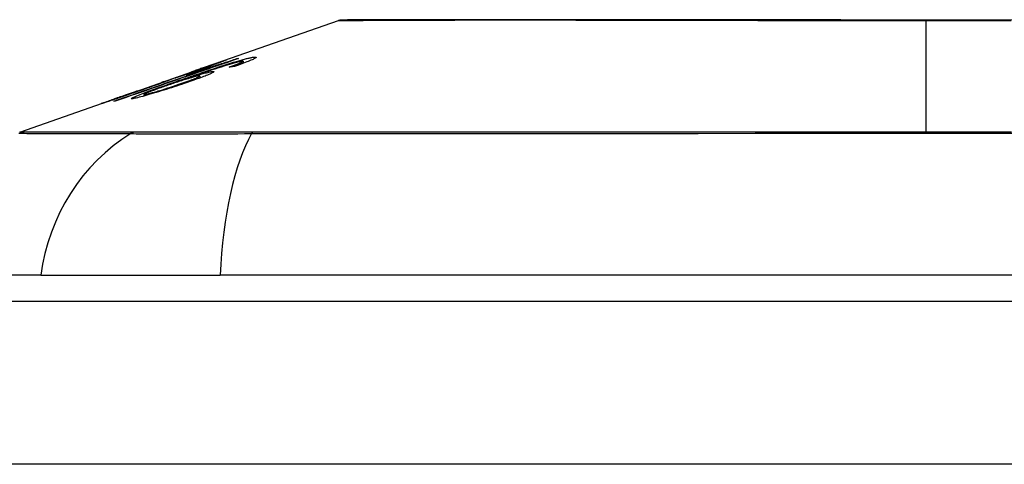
# Model space of a CAD drawing. Header units: inches. Extents: x 15 to 513, y 46 to 241.
# Tile 226 of 256: x 95.785 to 96.383, y 240.817 to 241.087. Entities that reach past the tile are written whole.
import ezdxf

# ---------------------------------------------------------------- set-up
doc = ezdxf.new("R2010")
doc.units = ezdxf.units.IN
doc.header["$MEASUREMENT"] = 0
doc.layers.add('Visible Edges(ANSI)', color=7, linetype='Continuous', lineweight=25)
doc.layers.add('Visible Tangent Edges(ANSI)', color=7, linetype='Continuous', lineweight=25)

msp = doc.modelspace()

# ---------------------------------------------------------------- linework, layer by layer
at = {"layer": 'Visible Edges(ANSI)'}
for p, q in [((95.90062, 241.05898), (95.97882, 241.08635)), ((95.9038, 241.05999), (95.9038, 241.05971)), ((95.91717, 241.06318), (95.91717, 241.06291)), ((95.91919, 241.06058), (95.91919, 241.05969)), ((95.92097, 241.06158), (95.92097, 241.06033)), ((95.85532, 241.04313), (95.89043, 241.05542)), ((95.8863, 241.05319), (95.8951, 241.05627)), ((95.89085, 241.05556), (95.89085, 241.05555)), ((95.8951, 241.05627), (95.8951, 241.05585)), ((95.90023, 241.05743), (95.90023, 241.05706)), ((95.87138, 241.0487), (95.87948, 241.05152)), ((95.87273, 241.04911), (95.87273, 241.04883)), ((95.87943, 241.0515), (95.87943, 241.05127)), ((95.88772, 241.05143), (95.88772, 241.05107)), ((95.89466, 241.05261), (95.89466, 241.0514)), ((95.85489, 241.04298), (95.85489, 241.04297)), ((95.78528, 241.01862), (95.84712, 241.04026)), ((95.84245, 241.03854), (95.84245, 241.03831)), ((95.86069, 241.04139), (95.86069, 241.04047)), ((95.79815, 240.93171), (95.72539, 240.93171)), ((95.79815, 240.93171), (95.90694, 240.93171)), ((96.76432, 240.93171), (95.90694, 240.93171)), ((69.53313, 240.91596), (123.13813, 240.91596))]:
    msp.add_line(p, q, dxfattribs=at)
at = {"layer": 'Visible Edges(ANSI)', "flags": 128}
for points in [[(96.38814, 241.08664), (96.37082, 241.08663), (96.35345, 241.08663), (96.33607, 241.08663), (96.31869, 241.08663), (96.30129, 241.08663), (96.28392, 241.08664), (96.26666, 241.08665), (96.24957, 241.08666), (96.2327, 241.08667), (96.21613, 241.08669), (96.19989, 241.0867), (96.18398, 241.08672), (96.16838, 241.08673), (96.15314, 241.08675), (96.13832, 241.08677), (96.12399, 241.08678), (96.11018, 241.0868), (96.09696, 241.08681), (96.08436, 241.08682), (96.07238, 241.08681), (96.06103, 241.0868), (96.05035, 241.08678), (96.04035, 241.08677), (96.03103, 241.08675), (96.02242, 241.08673), (96.01456, 241.08672), (96.00746, 241.0867), (96.00117, 241.08669), (95.9957, 241.08667), (95.99107, 241.08666), (95.98727, 241.08665), (95.98429, 241.08664), (95.98215, 241.08663), (95.98086, 241.08663), (95.98043, 241.08663)], [(95.91813, 241.06325), (95.91506, 241.06218), (95.91197, 241.06112), (95.90888, 241.06005), (95.90579, 241.05898), (95.90269, 241.05791), (95.89959, 241.05684), (95.89648, 241.05576), (95.89337, 241.05469), (95.89026, 241.05361), (95.88714, 241.05253), (95.88403, 241.05145), (95.88092, 241.05038), (95.8778, 241.0493), (95.87469, 241.04822), (95.87159, 241.04715), (95.86848, 241.04607), (95.86538, 241.045), (95.86228, 241.04392), (95.85919, 241.04285), (95.85611, 241.04178), (95.85303, 241.04072), (95.84996, 241.03965), (95.8469, 241.03859), (95.84384, 241.03753)], [(95.88179, 241.04984), (95.88321, 241.05033), (95.88463, 241.05082), (95.88605, 241.05132), (95.88748, 241.05181), (95.8889, 241.0523), (95.89033, 241.05279), (95.89175, 241.05328), (95.89317, 241.05377), (95.89458, 241.05425), (95.89599, 241.05473), (95.89739, 241.0552), (95.89877, 241.05567), (95.90015, 241.05613), (95.90151, 241.05659), (95.90286, 241.05704), (95.90419, 241.05748), (95.90551, 241.05791), (95.90681, 241.05833), (95.9081, 241.05875), (95.90939, 241.05917), (95.91067, 241.05958), (95.91193, 241.05998), (95.91318, 241.06037), (95.9144, 241.06074)], [(95.91594, 241.06063), (95.91402, 241.06007), (95.91195, 241.05946), (95.90978, 241.05879), (95.90756, 241.05809), (95.90548, 241.05743), (95.90367, 241.05684), (95.90221, 241.05636), (95.90117, 241.05601), (95.90035, 241.05574), (95.89951, 241.05545), (95.89866, 241.05517), (95.89781, 241.05488), (95.89696, 241.05459), (95.8961, 241.0543), (95.89524, 241.05401), (95.89438, 241.05372), (95.89352, 241.05343), (95.89267, 241.05313), (95.89182, 241.05284), (95.89098, 241.05255), (95.89015, 241.05227), (95.88933, 241.05198), (95.88852, 241.0517), (95.88772, 241.05143)], [(95.90379, 241.05999), (95.90367, 241.05996), (95.90345, 241.0599), (95.90311, 241.05979), (95.90265, 241.05964), (95.90207, 241.05944), (95.90142, 241.05922), (95.90076, 241.059), (95.90016, 241.05879), (95.89962, 241.05861), (95.89906, 241.05841), (95.89848, 241.05821), (95.89787, 241.058), (95.89724, 241.05778), (95.8966, 241.05756), (95.89594, 241.05733), (95.89527, 241.0571), (95.89458, 241.05686), (95.89389, 241.05661), (95.89319, 241.05637), (95.89248, 241.05612), (95.89176, 241.05587), (95.89105, 241.05562), (95.89033, 241.05537), (95.88962, 241.05512)], [(95.89085, 241.05556), (95.89257, 241.05616), (95.89428, 241.05676), (95.89596, 241.05735), (95.89761, 241.05793), (95.89922, 241.05849), (95.90077, 241.05904), (95.90221, 241.05954), (95.90345, 241.05997), (95.90453, 241.06035), (95.90546, 241.06067), (95.90624, 241.06095), (95.90696, 241.06119), (95.90761, 241.06142), (95.90822, 241.06163), (95.90878, 241.06182), (95.90928, 241.06199), (95.90973, 241.06214), (95.91011, 241.06227), (95.91044, 241.06237), (95.91072, 241.06246), (95.91094, 241.06253), (95.91112, 241.06258), (95.91124, 241.06261), (95.91132, 241.06262)], [(95.89265, 241.05593), (95.89342, 241.0562), (95.89419, 241.05646), (95.89494, 241.05673), (95.89569, 241.05699), (95.89643, 241.05726), (95.89714, 241.05751), (95.89783, 241.05775), (95.89849, 241.05799), (95.89913, 241.05822), (95.89975, 241.05844), (95.90033, 241.05866), (95.90088, 241.05886), (95.9014, 241.05905), (95.90186, 241.05922), (95.90228, 241.05937), (95.90265, 241.05951), (95.90296, 241.05963), (95.90323, 241.05974), (95.90344, 241.05982), (95.9036, 241.05989), (95.90372, 241.05994), (95.90378, 241.05997), (95.9038, 241.05999), (95.90379, 241.05999)], [(95.91132, 241.06262), (95.91134, 241.06262), (95.91127, 241.06257), (95.9111, 241.06249), (95.91082, 241.06237), (95.91043, 241.06221), (95.90994, 241.06201), (95.90935, 241.06178), (95.90866, 241.06152), (95.90788, 241.06122), (95.90701, 241.06089), (95.90604, 241.06053), (95.90498, 241.06014), (95.9039, 241.05974), (95.90282, 241.05935), (95.90176, 241.05897), (95.90076, 241.05861), (95.89981, 241.05827), (95.89887, 241.05793), (95.89791, 241.05759), (95.89694, 241.05725), (95.89596, 241.0569), (95.89496, 241.05655), (95.89395, 241.0562), (95.89292, 241.05584)], [(95.8951, 241.05627), (95.89613, 241.05658), (95.89716, 241.05689), (95.89818, 241.05721), (95.8992, 241.05752), (95.90021, 241.05783), (95.90121, 241.05814), (95.9022, 241.05845), (95.90318, 241.05875), (95.90414, 241.05905), (95.90507, 241.05934), (95.90599, 241.05962), (95.90688, 241.0599), (95.90774, 241.06017), (95.90857, 241.06043), (95.90938, 241.06069), (95.91019, 241.06094), (95.91102, 241.0612), (95.91186, 241.06147), (95.91272, 241.06174), (95.91359, 241.06202), (95.91447, 241.06231), (95.91536, 241.06259), (95.91626, 241.06288), (95.91717, 241.06318)], [(95.91252, 241.05806), (95.91283, 241.05817), (95.91314, 241.05828), (95.91345, 241.05839), (95.91377, 241.0585), (95.91408, 241.05862), (95.91439, 241.05873), (95.9147, 241.05884), (95.91501, 241.05896), (95.91531, 241.05907), (95.91561, 241.05918), (95.91591, 241.05929), (95.9162, 241.0594), (95.91649, 241.05951), (95.91677, 241.05961), (95.91704, 241.05972), (95.91731, 241.05982), (95.91757, 241.05992), (95.91783, 241.06002), (95.91808, 241.06012), (95.91832, 241.06021), (95.91855, 241.06031), (95.91878, 241.0604), (95.91899, 241.06049), (95.91919, 241.06058)], [(95.9144, 241.06074), (95.9152, 241.06099), (95.91599, 241.06123), (95.91677, 241.06146), (95.91753, 241.06168), (95.91828, 241.0619), (95.919, 241.06211), (95.91972, 241.06231), (95.9204, 241.06251), (95.92107, 241.06269), (95.9217, 241.06286), (95.92232, 241.06302), (95.92291, 241.06317), (95.92347, 241.06331), (95.92401, 241.06344), (95.92452, 241.06356), (95.925, 241.06367), (95.92545, 241.06377), (95.92587, 241.06385), (95.92627, 241.06393), (95.92664, 241.06399), (95.92698, 241.06405), (95.92729, 241.06409), (95.92758, 241.06412), (95.92784, 241.06415)], [(95.92784, 241.06415), (95.92819, 241.06417), (95.92847, 241.06417), (95.92868, 241.06415), (95.92883, 241.0641), (95.92889, 241.06402), (95.92888, 241.06392), (95.92877, 241.06379), (95.92858, 241.06364), (95.92831, 241.06345), (95.92794, 241.06325), (95.92749, 241.06301), (95.92696, 241.06276), (95.92635, 241.06248), (95.92566, 241.06218), (95.92491, 241.06186), (95.92409, 241.06153), (95.9232, 241.06118), (95.92225, 241.06082), (95.92126, 241.06044), (95.92023, 241.06006), (95.91916, 241.05967), (95.91805, 241.05928), (95.91691, 241.05887), (95.91575, 241.05847)], [(95.92043, 241.06165), (95.92033, 241.06164), (95.92023, 241.06163), (95.92011, 241.06161), (95.91999, 241.0616), (95.91986, 241.06158), (95.91972, 241.06155), (95.91957, 241.06152), (95.91942, 241.06149), (95.91926, 241.06146), (95.91909, 241.06143), (95.91891, 241.06139), (95.91872, 241.06134), (95.91853, 241.0613), (95.91832, 241.06125), (95.91812, 241.0612), (95.9179, 241.06115), (95.91768, 241.06109), (95.91745, 241.06103), (95.91722, 241.06097), (95.91697, 241.06091), (95.91673, 241.06084), (95.91647, 241.06077), (95.91621, 241.0607), (95.91594, 241.06063)], [(95.91717, 241.06318), (95.91721, 241.06318), (95.91725, 241.06319), (95.91729, 241.06319), (95.91733, 241.06319), (95.91737, 241.0632), (95.91741, 241.0632), (95.91745, 241.0632), (95.91749, 241.06321), (95.91753, 241.06321), (95.91757, 241.06321), (95.91761, 241.06321), (95.91765, 241.06322), (95.91769, 241.06322), (95.91773, 241.06322), (95.91777, 241.06322), (95.91781, 241.06323), (95.91785, 241.06323), (95.91789, 241.06323), (95.91793, 241.06323), (95.91797, 241.06324), (95.91801, 241.06324), (95.91805, 241.06324), (95.91809, 241.06324), (95.91813, 241.06325)], [(95.91919, 241.06058), (95.9194, 241.06067), (95.9196, 241.06076), (95.91979, 241.06085), (95.91997, 241.06093), (95.92013, 241.06101), (95.92028, 241.06109), (95.92042, 241.06116), (95.92054, 241.06122), (95.92065, 241.06129), (95.92074, 241.06135), (95.92081, 241.0614), (95.92088, 241.06145), (95.92092, 241.06149), (95.92095, 241.06153), (95.92097, 241.06157), (95.92097, 241.06159), (95.92095, 241.06162), (95.92092, 241.06164), (95.92087, 241.06165), (95.92081, 241.06166), (95.92074, 241.06167), (95.92065, 241.06167), (95.92055, 241.06166), (95.92043, 241.06165)], [(95.84235, 241.03732), (95.84474, 241.03815), (95.84714, 241.03898), (95.84954, 241.03982), (95.85195, 241.04065), (95.85436, 241.04149), (95.85677, 241.04233), (95.85918, 241.04317), (95.86159, 241.04401), (95.86401, 241.04485), (95.86643, 241.04569), (95.86884, 241.04653), (95.87126, 241.04737), (95.87368, 241.04821), (95.8761, 241.04905), (95.87852, 241.04989), (95.88094, 241.05073), (95.88335, 241.05157), (95.88577, 241.05241), (95.88819, 241.05325), (95.8906, 241.05409), (95.89301, 241.05493), (95.89542, 241.05576), (95.89782, 241.0566), (95.90023, 241.05743)], [(95.89292, 241.05584), (95.89223, 241.0556), (95.89154, 241.05536), (95.89086, 241.05512), (95.89017, 241.05489), (95.88949, 241.05465), (95.88881, 241.05442), (95.88814, 241.05419), (95.88747, 241.05396), (95.88681, 241.05374), (95.88616, 241.05352), (95.88551, 241.05329), (95.88483, 241.05306), (95.88413, 241.05283), (95.88342, 241.05259), (95.8827, 241.05235), (95.88198, 241.05211), (95.88126, 241.05187), (95.88057, 241.05164), (95.87993, 241.05143), (95.87932, 241.05123), (95.87875, 241.05105), (95.87821, 241.05087), (95.87772, 241.05071), (95.87725, 241.05056)], [(95.87943, 241.0515), (95.87993, 241.05164), (95.8811, 241.05201), (95.88282, 241.05257), (95.88422, 241.05303), (95.88475, 241.05321), (95.8851, 241.05333), (95.88546, 241.05345), (95.88583, 241.05358), (95.88621, 241.05371), (95.8866, 241.05384), (95.887, 241.05397), (95.88741, 241.05411), (95.88783, 241.05426), (95.88825, 241.0544), (95.88868, 241.05455), (95.88911, 241.0547), (95.88955, 241.05485), (95.88999, 241.055), (95.89043, 241.05516), (95.89087, 241.05531), (95.89132, 241.05546), (95.89176, 241.05562), (95.89221, 241.05577), (95.89265, 241.05593)], [(95.90236, 241.05539), (95.90286, 241.05543), (95.90316, 241.05539), (95.90325, 241.05528), (95.90311, 241.05509), (95.90274, 241.05484), (95.90218, 241.05452), (95.90149, 241.05419), (95.90075, 241.05385), (95.90003, 241.05353), (95.89934, 241.05323), (95.8986, 241.05293), (95.8978, 241.05261), (95.89696, 241.05228), (95.89606, 241.05193), (95.89511, 241.05157), (95.89411, 241.0512), (95.89308, 241.05083), (95.89202, 241.05044), (95.89093, 241.05005), (95.88981, 241.04966), (95.88867, 241.04926), (95.8875, 241.04886), (95.88632, 241.04846), (95.88512, 241.04805)], [(95.90023, 241.05743), (95.8997, 241.05727), (95.89918, 241.05711), (95.89867, 241.05695), (95.89816, 241.05679), (95.89765, 241.05664), (95.89715, 241.05648), (95.89666, 241.05633), (95.89617, 241.05618), (95.89569, 241.05604), (95.89522, 241.05589), (95.89476, 241.05575), (95.8943, 241.05561), (95.89385, 241.05547), (95.89341, 241.05534), (95.89291, 241.05519), (95.89233, 241.05501), (95.89166, 241.05481), (95.89094, 241.05459), (95.89018, 241.05436), (95.88939, 241.05412), (95.8886, 241.05388), (95.8878, 241.05364), (95.88703, 241.05341), (95.8863, 241.05319)], [(95.88772, 241.05143), (95.88837, 241.05163), (95.88901, 241.05183), (95.88965, 241.05203), (95.89028, 241.05223), (95.8909, 241.05242), (95.89152, 241.05261), (95.89213, 241.05279), (95.89272, 241.05297), (95.89331, 241.05314), (95.89393, 241.05332), (95.89457, 241.05351), (95.89524, 241.0537), (95.89592, 241.0539), (95.89663, 241.05409), (95.89734, 241.05428), (95.89806, 241.05447), (95.89877, 241.05466), (95.89944, 241.05482), (95.90006, 241.05496), (95.90063, 241.05509), (95.90115, 241.0552), (95.90161, 241.05528), (95.90201, 241.05535), (95.90236, 241.05539)], [(95.88962, 241.05512), (95.88967, 241.05514), (95.88973, 241.05516), (95.88978, 241.05518), (95.88983, 241.0552), (95.88988, 241.05522), (95.88993, 241.05524), (95.88998, 241.05526), (95.89003, 241.05528), (95.89008, 241.05529), (95.89013, 241.05531), (95.89019, 241.05533), (95.89024, 241.05535), (95.89029, 241.05537), (95.89034, 241.05539), (95.89039, 241.0554), (95.89044, 241.05542), (95.89049, 241.05544), (95.89054, 241.05546), (95.8906, 241.05547), (95.89065, 241.05549), (95.8907, 241.05551), (95.89075, 241.05553), (95.8908, 241.05554), (95.89085, 241.05556)], [(95.91575, 241.05847), (95.91562, 241.05845), (95.91548, 241.05844), (95.91535, 241.05842), (95.91521, 241.0584), (95.91508, 241.05839), (95.91494, 241.05837), (95.91481, 241.05835), (95.91467, 241.05834), (95.91454, 241.05832), (95.9144, 241.0583), (95.91427, 241.05829), (95.91413, 241.05827), (95.914, 241.05825), (95.91387, 241.05823), (95.91373, 241.05822), (95.9136, 241.0582), (95.91346, 241.05818), (95.91333, 241.05816), (95.91319, 241.05815), (95.91306, 241.05813), (95.91292, 241.05811), (95.91279, 241.05809), (95.91265, 241.05807), (95.91252, 241.05806)], [(95.85403, 241.03888), (95.85296, 241.03885), (95.85363, 241.03939), (95.856, 241.04046), (95.85846, 241.04144), (95.85949, 241.04184), (95.86044, 241.0422), (95.86144, 241.04258), (95.86248, 241.04296), (95.86355, 241.04336), (95.86465, 241.04376), (95.86577, 241.04417), (95.86691, 241.04458), (95.86807, 241.04499), (95.86925, 241.04542), (95.87047, 241.04585), (95.87169, 241.04629), (95.87294, 241.04673), (95.8742, 241.04717), (95.87546, 241.04762), (95.87673, 241.04807), (95.878, 241.04851), (95.87927, 241.04896), (95.88054, 241.0494), (95.88179, 241.04984)], [(95.88512, 241.04805), (95.88361, 241.04754), (95.88209, 241.04704), (95.88056, 241.04653), (95.87902, 241.04603), (95.87746, 241.04553), (95.8759, 241.04503), (95.87431, 241.04453), (95.87273, 241.04403), (95.87115, 241.04354), (95.86959, 241.04306), (95.86806, 241.0426), (95.86658, 241.04216), (95.86515, 241.04173), (95.86377, 241.04133), (95.86245, 241.04096), (95.86118, 241.0406), (95.85997, 241.04027), (95.85884, 241.03997), (95.85778, 241.0397), (95.8568, 241.03945), (95.85594, 241.03925), (95.8552, 241.03909), (95.85456, 241.03897), (95.85403, 241.03888)], [(95.85883, 241.04407), (95.85967, 241.04436), (95.8605, 241.04465), (95.86132, 241.04494), (95.86214, 241.04523), (95.86294, 241.04551), (95.86373, 241.04579), (95.86451, 241.04607), (95.86527, 241.04634), (95.866, 241.0466), (95.86671, 241.04685), (95.86738, 241.04709), (95.86803, 241.04733), (95.86865, 241.04755), (95.86926, 241.04777), (95.86987, 241.048), (95.87048, 241.04822), (95.87105, 241.04844), (95.87156, 241.04863), (95.87197, 241.04878), (95.8723, 241.04891), (95.87253, 241.04901), (95.87267, 241.04907), (95.87273, 241.0491), (95.87271, 241.04911)], [(95.87725, 241.05056), (95.87709, 241.0505), (95.87691, 241.05042), (95.8767, 241.05034), (95.87646, 241.05024), (95.87619, 241.05013), (95.87589, 241.05002), (95.87556, 241.04989), (95.87519, 241.04975), (95.87479, 241.0496), (95.87437, 241.04944), (95.87391, 241.04927), (95.87343, 241.04909), (95.87291, 241.0489), (95.87234, 241.04869), (95.87162, 241.04842), (95.87073, 241.0481), (95.86967, 241.04772), (95.86842, 241.04727), (95.86701, 241.04677), (95.86555, 241.04625), (95.86406, 241.04573), (95.86254, 241.04519), (95.86101, 241.04465), (95.85946, 241.04411)], [(95.86122, 241.04136), (95.86146, 241.0414), (95.86173, 241.04145), (95.86204, 241.04152), (95.8624, 241.0416), (95.8628, 241.04169), (95.86324, 241.0418), (95.86372, 241.04193), (95.86423, 241.04206), (95.86478, 241.04221), (95.86536, 241.04237), (95.86596, 241.04254), (95.86658, 241.04272), (95.86723, 241.04291), (95.86789, 241.0431), (95.86858, 241.0433), (95.86945, 241.04357), (95.87057, 241.04391), (95.87193, 241.04433), (95.87353, 241.04483), (95.87523, 241.04538), (95.87694, 241.04593), (95.87863, 241.04649), (95.88031, 241.04705), (95.88196, 241.04761)], [(95.87271, 241.04911), (95.87269, 241.04911), (95.87267, 241.0491), (95.87265, 241.04909), (95.87262, 241.04909), (95.87259, 241.04908), (95.87255, 241.04907), (95.87251, 241.04905), (95.87246, 241.04904), (95.87241, 241.04903), (95.87236, 241.04901), (95.87231, 241.04899), (95.87225, 241.04898), (95.87219, 241.04896), (95.87212, 241.04894), (95.87206, 241.04892), (95.87199, 241.04889), (95.87192, 241.04887), (95.87184, 241.04885), (95.87177, 241.04882), (95.87169, 241.0488), (95.87162, 241.04877), (95.87154, 241.04875), (95.87146, 241.04872), (95.87138, 241.0487)], [(95.89404, 241.05266), (95.89358, 241.05259), (95.893, 241.05248), (95.89229, 241.05232), (95.89147, 241.05212), (95.89053, 241.05187), (95.88952, 241.05159), (95.88852, 241.0513), (95.88758, 241.05102), (95.88674, 241.05077), (95.88596, 241.05054), (95.88517, 241.05029), (95.88437, 241.05004), (95.88356, 241.04979), (95.88273, 241.04952), (95.88189, 241.04925), (95.88104, 241.04897), (95.88019, 241.04869), (95.87934, 241.04841), (95.8785, 241.04813), (95.87765, 241.04785), (95.87681, 241.04756), (95.87598, 241.04728), (95.87515, 241.04699), (95.87432, 241.04671)], [(95.87948, 241.05152), (95.87947, 241.05152), (95.87947, 241.05152), (95.87947, 241.05152), (95.87946, 241.05152), (95.87946, 241.05152), (95.87945, 241.05151), (95.87945, 241.05151), (95.87945, 241.05151), (95.87944, 241.05151), (95.87944, 241.05151), (95.87944, 241.05151), (95.87944, 241.0515), (95.87943, 241.0515), (95.87943, 241.0515), (95.87943, 241.0515), (95.87943, 241.0515), (95.87943, 241.0515), (95.87943, 241.0515), (95.87943, 241.0515), (95.87943, 241.0515), (95.87943, 241.0515), (95.87943, 241.0515), (95.87943, 241.0515), (95.87943, 241.0515)], [(95.88196, 241.04761), (95.88319, 241.04803), (95.88441, 241.04845), (95.88561, 241.04887), (95.88677, 241.04928), (95.88788, 241.04968), (95.88894, 241.05007), (95.88995, 241.05044), (95.89088, 241.0508), (95.8917, 241.05113), (95.89238, 241.05141), (95.89292, 241.05164), (95.89335, 241.05183), (95.89369, 241.05199), (95.89398, 241.05213), (95.89423, 241.05226), (95.89442, 241.05237), (95.89455, 241.05247), (95.89463, 241.05255), (95.89466, 241.05261), (95.89463, 241.05265), (95.89456, 241.05268), (95.89443, 241.05269), (95.89426, 241.05268), (95.89404, 241.05266)], [(95.83487, 241.03588), (95.83484, 241.03589), (95.83497, 241.03595), (95.83528, 241.03607), (95.83577, 241.03625), (95.83645, 241.0365), (95.83728, 241.0368), (95.83817, 241.03711), (95.83907, 241.03743), (95.8399, 241.03773), (95.84068, 241.038), (95.8415, 241.03829), (95.84235, 241.03859), (95.84324, 241.0389), (95.84417, 241.03923), (95.84514, 241.03957), (95.84615, 241.03992), (95.84718, 241.04028), (95.84823, 241.04065), (95.8493, 241.04102), (95.85039, 241.0414), (95.85149, 241.04179), (95.85261, 241.04218), (95.85375, 241.04258), (95.85489, 241.04298)], [(95.85946, 241.04411), (95.85737, 241.04339), (95.85528, 241.04267), (95.85322, 241.04196), (95.8512, 241.04127), (95.84925, 241.0406), (95.84736, 241.03996), (95.8456, 241.03937), (95.84405, 241.03885), (95.84271, 241.0384), (95.84159, 241.03803), (95.84068, 241.03773), (95.83987, 241.03746), (95.83912, 241.03721), (95.83843, 241.03698), (95.83779, 241.03678), (95.83721, 241.03659), (95.8367, 241.03643), (95.83626, 241.03629), (95.83588, 241.03617), (95.83556, 241.03607), (95.8353, 241.03599), (95.8351, 241.03593), (95.83496, 241.0359), (95.83487, 241.03588)], [(95.85652, 241.04354), (95.8553, 241.04311), (95.85408, 241.04268), (95.85288, 241.04226), (95.8517, 241.04185), (95.85054, 241.04144), (95.84942, 241.04105), (95.84834, 241.04066), (95.8473, 241.0403), (95.84636, 241.03996), (95.84559, 241.03969), (95.84498, 241.03947), (95.8445, 241.0393), (95.84413, 241.03917), (95.8438, 241.03905), (95.84351, 241.03895), (95.84326, 241.03885), (95.84304, 241.03877), (95.84285, 241.0387), (95.8427, 241.03865), (95.84259, 241.0386), (95.84251, 241.03857), (95.84246, 241.03855), (95.84245, 241.03853), (95.84247, 241.03854)], [(95.84247, 241.03854), (95.84256, 241.03856), (95.84274, 241.03861), (95.84301, 241.03869), (95.84337, 241.03881), (95.84382, 241.03895), (95.84435, 241.03912), (95.84497, 241.03933), (95.84566, 241.03956), (95.84637, 241.0398), (95.84709, 241.04004), (95.84781, 241.04028), (95.84854, 241.04053), (95.84929, 241.04078), (95.85006, 241.04104), (95.85087, 241.04132), (95.8517, 241.0416), (95.85255, 241.0419), (95.85343, 241.0422), (95.85431, 241.0425), (95.8552, 241.04281), (95.8561, 241.04312), (95.85701, 241.04343), (95.85792, 241.04375), (95.85883, 241.04407)], [(95.85489, 241.04298), (95.85496, 241.043), (95.85503, 241.04303), (95.85509, 241.04305), (95.85516, 241.04307), (95.85523, 241.0431), (95.8553, 241.04312), (95.85537, 241.04314), (95.85543, 241.04317), (95.8555, 241.04319), (95.85557, 241.04322), (95.85564, 241.04324), (95.8557, 241.04326), (95.85577, 241.04329), (95.85584, 241.04331), (95.85591, 241.04333), (95.85598, 241.04335), (95.85604, 241.04338), (95.85611, 241.0434), (95.85618, 241.04342), (95.85625, 241.04345), (95.85631, 241.04347), (95.85638, 241.04349), (95.85645, 241.04352), (95.85652, 241.04354)], [(95.87432, 241.04671), (95.87346, 241.04641), (95.87261, 241.04611), (95.87178, 241.04582), (95.87097, 241.04553), (95.87017, 241.04524), (95.86939, 241.04496), (95.86863, 241.04469), (95.86788, 241.04441), (95.86715, 241.04414), (95.86643, 241.04388), (95.86573, 241.04361), (95.86505, 241.04335), (95.8644, 241.0431), (95.86378, 241.04286), (95.8632, 241.04263), (95.86267, 241.04241), (95.8622, 241.04221), (95.86179, 241.04203), (95.86145, 241.04187), (95.8611, 241.04169), (95.86081, 241.04151), (95.86069, 241.04138), (95.86083, 241.04133), (95.86122, 241.04136)], [(95.84384, 241.03753), (95.84378, 241.03752), (95.84372, 241.03752), (95.84366, 241.03751), (95.84359, 241.0375), (95.84353, 241.03749), (95.84347, 241.03748), (95.84341, 241.03747), (95.84335, 241.03746), (95.84328, 241.03746), (95.84322, 241.03745), (95.84316, 241.03744), (95.8431, 241.03743), (95.84303, 241.03742), (95.84297, 241.03741), (95.84291, 241.0374), (95.84285, 241.03739), (95.84279, 241.03738), (95.84272, 241.03737), (95.84266, 241.03736), (95.8426, 241.03735), (95.84254, 241.03734), (95.84247, 241.03733), (95.84241, 241.03733), (95.84235, 241.03732)]]:
    msp.add_lwpolyline(points, dxfattribs=at)
at = {"layer": 'Visible Edges(ANSI)'}
msp.add_arc((95.98044, 241.08171), 0.00492, 90.17314, 109.29005, dxfattribs=at)
at = {"layer": 'Visible Tangent Edges(ANSI)'}
for p, q in [((96.33563, 241.08663), (96.33563, 241.08635)), ((96.33563, 241.01862), (96.33563, 241.08635)), ((95.91132, 241.06262), (95.91132, 241.06259)), ((95.9144, 241.06074), (95.9144, 241.06019)), ((95.92784, 241.06415), (95.92784, 241.06319)), ((95.89265, 241.05593), (95.89265, 241.05575)), ((95.90236, 241.05539), (95.90236, 241.05462)), ((95.87943, 241.0515), (95.87943, 241.05127)), ((95.88179, 241.04984), (95.88179, 241.04922)), ((95.88196, 241.04761), (95.88196, 241.04699)), ((95.85883, 241.04407), (95.85883, 241.0439)), ((95.84247, 241.03854), (95.84247, 241.03832)), ((95.86122, 241.04136), (95.86122, 241.04061)), ((95.85507, 241.01865), (95.8549, 241.01865)), ((95.92729, 241.01865), (95.92682, 241.01865)), ((123.13813, 240.81696), (69.53313, 240.81696))]:
    msp.add_line(p, q, dxfattribs=at)
at = {"layer": 'Visible Tangent Edges(ANSI)', "flags": 128}
for points in [[(95.97885, 241.08635), (95.97899, 241.08635), (95.97944, 241.08636), (95.9802, 241.08636), (95.98125, 241.08637), (95.98261, 241.08637), (95.98427, 241.08638), (95.98622, 241.08639), (95.98847, 241.0864), (95.99102, 241.08642), (95.99385, 241.08643), (95.99698, 241.08644), (96.00039, 241.08646), (96.00408, 241.08647), (96.00805, 241.08649), (96.0123, 241.08651), (96.01682, 241.08652), (96.02162, 241.08654), (96.02668, 241.08656), (96.03199, 241.08658), (96.03755, 241.08659), (96.04335, 241.08661), (96.04939, 241.08663), (96.05566, 241.08664), (96.06217, 241.08666)], [(96.06217, 241.08666), (96.06386, 241.08666), (96.06557, 241.08667), (96.0673, 241.08667), (96.06904, 241.08667), (96.07079, 241.08667), (96.07256, 241.08668), (96.07434, 241.08668), (96.07613, 241.08668), (96.07794, 241.08668), (96.07977, 241.08668), (96.0816, 241.08668), (96.08345, 241.08668), (96.08532, 241.08668), (96.0872, 241.08668), (96.08909, 241.08668), (96.091, 241.08668), (96.09292, 241.08668), (96.09486, 241.08668), (96.09681, 241.08667), (96.09877, 241.08667), (96.10075, 241.08667), (96.10273, 241.08667), (96.10474, 241.08666), (96.10675, 241.08666)], [(96.10675, 241.08666), (96.11478, 241.08664), (96.12301, 241.08663), (96.13143, 241.08661), (96.14002, 241.08659), (96.14877, 241.08657), (96.15768, 241.08656), (96.16674, 241.08654), (96.17592, 241.08652), (96.18523, 241.08651), (96.19465, 241.08649), (96.2042, 241.08647), (96.21385, 241.08646), (96.22361, 241.08644), (96.23348, 241.08643), (96.24343, 241.08642), (96.25348, 241.0864), (96.26361, 241.08639), (96.27382, 241.08638), (96.28407, 241.08637), (96.29436, 241.08637), (96.30468, 241.08636), (96.315, 241.08636), (96.32532, 241.08635), (96.33563, 241.08635)], [(96.33563, 241.08635), (96.34596, 241.08635), (96.35631, 241.08636), (96.36665, 241.08636), (96.37697, 241.08637), (96.38726, 241.08637)], [(95.78473, 241.01786), (95.78558, 241.01786), (95.78667, 241.01785), (95.78801, 241.01785), (95.78958, 241.01784), (95.7914, 241.01784), (95.79345, 241.01783), (95.79575, 241.01782), (95.79828, 241.01781), (95.80106, 241.0178), (95.80407, 241.0178), (95.80732, 241.01778), (95.81081, 241.01777), (95.81454, 241.01776), (95.81851, 241.01775), (95.8227, 241.01774), (95.82714, 241.01773), (95.83181, 241.01772), (95.83671, 241.0177), (95.84185, 241.01769), (95.84722, 241.01768), (95.85281, 241.01766)], [(95.8549, 241.01865), (95.84927, 241.01865), (95.84389, 241.01865), (95.83873, 241.01865), (95.83381, 241.01865), (95.82911, 241.01865), (95.82465, 241.01864), (95.82043, 241.01864), (95.81644, 241.01864), (95.81268, 241.01864), (95.80917, 241.01864), (95.80589, 241.01863), (95.80285, 241.01863), (95.80006, 241.01863), (95.7975, 241.01863), (95.79519, 241.01863), (95.79311, 241.01862), (95.79128, 241.01862), (95.78969, 241.01862), (95.78834, 241.01862), (95.78724, 241.01862), (95.78638, 241.01862), (95.78577, 241.01862), (95.78541, 241.01862), (95.78528, 241.01862)], [(95.85281, 241.01766), (95.85434, 241.01765), (95.85604, 241.01764), (95.85788, 241.01763), (95.85988, 241.01762), (95.86203, 241.01762), (95.86433, 241.01761), (95.86677, 241.01761), (95.86935, 241.0176), (95.87206, 241.0176), (95.87491, 241.0176), (95.87788, 241.0176), (95.88098, 241.0176), (95.8842, 241.0176), (95.88753, 241.0176), (95.89097, 241.0176), (95.89452, 241.0176), (95.89817, 241.01761), (95.90191, 241.01761), (95.90574, 241.01762), (95.90966, 241.01762), (95.91365, 241.01763), (95.91772, 241.01764), (95.92185, 241.01765), (95.92604, 241.01766)], [(95.92682, 241.01865), (95.92273, 241.01865), (95.91869, 241.01865), (95.91473, 241.01865), (95.91083, 241.01865), (95.90702, 241.01865), (95.90328, 241.01865), (95.89963, 241.01865), (95.89607, 241.01865), (95.89261, 241.01865), (95.88925, 241.01865), (95.88599, 241.01865), (95.88285, 241.01865), (95.87982, 241.01865), (95.87691, 241.01865), (95.87412, 241.01865), (95.87145, 241.01865), (95.86892, 241.01865), (95.86652, 241.01865), (95.86425, 241.01865), (95.86213, 241.01865), (95.86014, 241.01865), (95.85831, 241.01865), (95.85661, 241.01865), (95.85507, 241.01865)], [(95.92604, 241.01766), (95.95895, 241.01769), (95.99222, 241.01772), (96.0258, 241.01774), (96.05967, 241.01776), (96.09379, 241.01778), (96.1281, 241.0178), (96.16258, 241.01782), (96.19718, 241.01784), (96.23187, 241.01785), (96.26658, 241.01786), (96.30128, 241.01786), (96.33597, 241.01787), (96.37066, 241.01786), (96.40536, 241.01786)], [(96.33563, 241.01862), (96.31834, 241.01862), (96.30105, 241.01862), (96.28376, 241.01862), (96.26646, 241.01862), (96.24916, 241.01862), (96.23186, 241.01862), (96.21457, 241.01862), (96.1973, 241.01862), (96.18005, 241.01863), (96.16283, 241.01863), (96.14563, 241.01863), (96.12848, 241.01863), (96.11136, 241.01863), (96.0943, 241.01864), (96.07728, 241.01864), (96.06032, 241.01864), (96.04343, 241.01864), (96.0266, 241.01864), (96.00984, 241.01865), (95.99316, 241.01865), (95.97656, 241.01865), (95.96005, 241.01865), (95.94372, 241.01865), (95.92729, 241.01865)], [(96.38756, 241.01862), (96.37025, 241.01862), (96.35294, 241.01862), (96.33563, 241.01862)]]:
    msp.add_lwpolyline(points, dxfattribs=at)
at = {"layer": 'Visible Tangent Edges(ANSI)'}
for centre, major_axis, ratio, start_param, end_param in [((95.90858, 240.91539), (0, 0.11811), 0.943995, 0.523835, 1.432195), ((95.85746, 241.00914), (0.00008, 0.00984), 0.945463, 0.267645, 0.531352), ((95.94554, 240.91539), (0, 0.11811), 0.32996, 0.523835, 1.432195), ((95.92767, 241.00914), (-0.00003, 0.00984), 0.32572, 0.259229, 0.522936)]:
    msp.add_ellipse(centre, major_axis=major_axis, ratio=ratio, start_param=start_param, end_param=end_param, dxfattribs=at)

doc.saveas('drawing.dxf')
